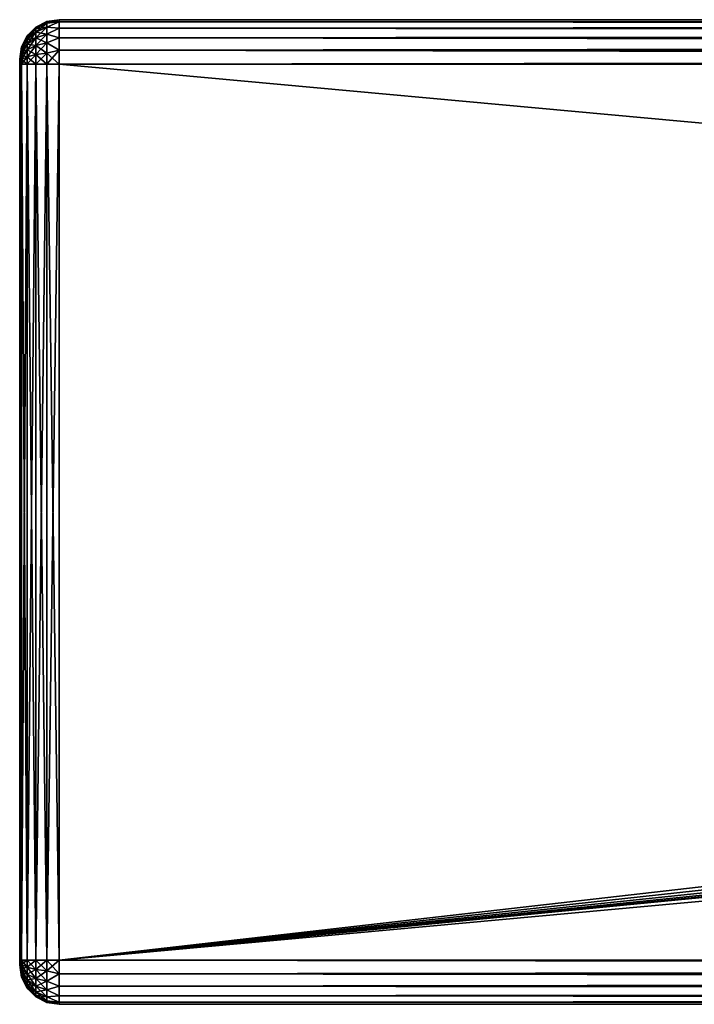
# Model space of a CAD drawing. Extents: x -54 to 446, y -6 to 1844.
# Tile 34 of 196: x -54 to -20, y 239 to 289. Entities that reach past the tile are written whole.
import ezdxf

# ---------------------------------------------------------------- set-up
doc = ezdxf.new("R2010")
doc.units = 0
doc.header["$LTSCALE"] = 52.148148
for name, color, linetype in [('55', 7, 'CONTINUOUS'), ('57', 7, 'CONTINUOUS'), ('58', 7, 'CONTINUOUS'), ('59', 7, 'CONTINUOUS'), ('60', 7, 'CONTINUOUS'), ('61', 7, 'CONTINUOUS'), ('62', 7, 'CONTINUOUS'), ('63', 7, 'CONTINUOUS'), ('64', 7, 'CONTINUOUS'), ('73', 7, 'CONTINUOUS'), ('74', 7, 'CONTINUOUS'), ('75', 7, 'CONTINUOUS'), ('76', 7, 'CONTINUOUS'), ('77', 7, 'CONTINUOUS'), ('78', 7, 'CONTINUOUS'), ('79', 7, 'CONTINUOUS'), ('80', 7, 'CONTINUOUS')]:
    doc.layers.add(name, color=color, linetype=linetype)

msp = doc.modelspace()

# ---------------------------------------------------------------- linework, layer by layer
at = {"layer": '55', "color": 7, "linetype": 'CONTINUOUS'}
for points in [[(-54, 286.991, 26.815), (-54, 287, 26.75), (-54, 286.991, 21.185), (-54, 286.991, 26.815)], [(-54, 287, 26.75), (-54, 287, 21.25), (-54, 286.991, 21.185), (-54, 287, 26.75)], [(-54, 286.967, 26.875), (-54, 286.991, 26.815), (-54, 286.967, 21.125), (-54, 286.967, 26.875)], [(-54, 286.991, 26.815), (-54, 286.991, 21.185), (-54, 286.967, 21.125), (-54, 286.991, 26.815)], [(-54, 286.927, 26.927), (-54, 286.967, 26.875), (-54, 286.927, 21.073), (-54, 286.927, 26.927)], [(-54, 286.967, 26.875), (-54, 286.967, 21.125), (-54, 286.927, 21.073), (-54, 286.967, 26.875)], [(-54, 286.875, 26.967), (-54, 286.927, 26.927), (-54, 286.875, 21.033), (-54, 286.875, 26.967)], [(-54, 286.927, 26.927), (-54, 286.927, 21.073), (-54, 286.875, 21.033), (-54, 286.927, 26.927)], [(-54, 286.815, 26.991), (-54, 286.875, 26.967), (-54, 286.815, 21.009), (-54, 286.815, 26.991)], [(-54, 286.875, 26.967), (-54, 286.875, 21.033), (-54, 286.815, 21.009), (-54, 286.875, 26.967)], [(-54, 286.75, 21), (-54, 286.75, 27), (-54, 286.815, 26.991), (-54, 286.75, 21)], [(-54, 286.75, 21), (-54, 286.815, 26.991), (-54, 286.815, 21.009), (-54, 286.75, 21)], [(-54, 286.75, 21), (-54, 241.25, 21), (-54, 286.75, 27), (-54, 286.75, 21)], [(-54, 241.25, 21), (-54, 241.25, 27), (-54, 286.75, 27), (-54, 241.25, 21)], [(-54, 241.25, 21), (-54, 241.185, 21.009), (-54, 241.25, 27), (-54, 241.25, 21)], [(-54, 241.185, 21.009), (-54, 241.185, 26.991), (-54, 241.25, 27), (-54, 241.185, 21.009)], [(-54, 241.185, 21.009), (-54, 241.125, 21.033), (-54, 241.185, 26.991), (-54, 241.185, 21.009)], [(-54, 241.125, 21.033), (-54, 241.125, 26.967), (-54, 241.185, 26.991), (-54, 241.125, 21.033)], [(-54, 241.125, 21.033), (-54, 241.073, 21.073), (-54, 241.125, 26.967), (-54, 241.125, 21.033)], [(-54, 241.073, 21.073), (-54, 241.073, 26.927), (-54, 241.125, 26.967), (-54, 241.073, 21.073)], [(-54, 241.073, 21.073), (-54, 241.033, 21.125), (-54, 241.073, 26.927), (-54, 241.073, 21.073)], [(-54, 241.033, 21.125), (-54, 241.033, 26.875), (-54, 241.073, 26.927), (-54, 241.033, 21.125)], [(-54, 241.033, 21.125), (-54, 241.009, 21.185), (-54, 241.033, 26.875), (-54, 241.033, 21.125)], [(-54, 241.009, 21.185), (-54, 241.009, 26.815), (-54, 241.033, 26.875), (-54, 241.009, 21.185)], [(-54, 241.009, 21.185), (-54, 241, 21.25), (-54, 241.009, 26.815), (-54, 241.009, 21.185)], [(-54, 241, 21.25), (-54, 241, 26.75), (-54, 241.009, 26.815), (-54, 241, 21.25)]]:
    msp.add_3dface(points, dxfattribs=at)
at = {"layer": '57', "color": 7, "linetype": 'CONTINUOUS'}
for points in [[(444, 286.75, 29), (-52, 286.75, 29), (444, 241.25, 29), (444, 286.75, 29)], [(-52, 286.75, 29), (-52, 241.25, 29), (444, 241.25, 29), (-52, 286.75, 29)]]:
    msp.add_3dface(points, dxfattribs=at)
at = {"layer": '58', "color": 7, "linetype": 'CONTINUOUS'}
for points in [[(444, 239, 26.75), (-52, 239, 26.75), (444, 239, 21.25), (444, 239, 26.75)], [(-52, 239, 26.75), (-52, 239, 21.25), (444, 239, 21.25), (-52, 239, 26.75)]]:
    msp.add_3dface(points, dxfattribs=at)
at = {"layer": '59', "color": 7, "linetype": 'CONTINUOUS'}
for points in [[(444, 241.25, 19), (-52, 241.25, 19), (444, 286.75, 19), (444, 241.25, 19)], [(-52, 241.25, 19), (356, 281, 19), (444, 286.75, 19), (-52, 241.25, 19)], [(347.674, 284.812, 19), (-52, 241.25, 19), (346.334, 286.75, 19), (347.674, 284.812, 19)], [(346.334, 286.75, 19), (-52, 241.25, 19), (-52, 286.75, 19), (346.334, 286.75, 19)], [(349.396, 283.203, 19), (-52, 241.25, 19), (347.674, 284.812, 19), (349.396, 283.203, 19)], [(351.421, 281.998, 19), (-52, 241.25, 19), (349.396, 283.203, 19), (351.421, 281.998, 19)], [(353.657, 281.252, 19), (-52, 241.25, 19), (351.421, 281.998, 19), (353.657, 281.252, 19)], [(356, 281, 19), (-52, 241.25, 19), (353.657, 281.252, 19), (356, 281, 19)]]:
    msp.add_3dface(points, dxfattribs=at)
at = {"layer": '60', "color": 7, "linetype": 'CONTINUOUS'}
for points in [[(-52, 289, 26.75), (444, 289, 26.75), (-52, 289, 21.25), (-52, 289, 26.75)], [(444, 289, 26.75), (444, 289, 21.25), (-52, 289, 21.25), (444, 289, 26.75)]]:
    msp.add_3dface(points, dxfattribs=at)
at = {"layer": '61', "color": 7, "linetype": 'CONTINUOUS'}
for points in [[(-52, 289, 26.75), (-52, 288.89, 27.445), (444, 289, 26.75), (-52, 289, 26.75)], [(444, 289, 26.75), (-52, 288.89, 27.445), (444, 288.89, 27.445), (444, 289, 26.75)], [(-52, 288.89, 27.445), (-52, 288.57, 28.073), (444, 288.89, 27.445), (-52, 288.89, 27.445)], [(444, 288.89, 27.445), (-52, 288.57, 28.073), (444, 288.57, 28.073), (444, 288.89, 27.445)], [(-52, 288.57, 28.073), (-52, 288.073, 28.57), (444, 288.57, 28.073), (-52, 288.57, 28.073)], [(444, 288.57, 28.073), (-52, 288.073, 28.57), (444, 288.073, 28.57), (444, 288.57, 28.073)], [(-52, 288.073, 28.57), (-52, 287.445, 28.89), (444, 288.073, 28.57), (-52, 288.073, 28.57)], [(444, 288.073, 28.57), (-52, 287.445, 28.89), (444, 287.445, 28.89), (444, 288.073, 28.57)], [(-52, 287.445, 28.89), (-52, 286.75, 29), (444, 287.445, 28.89), (-52, 287.445, 28.89)], [(444, 287.445, 28.89), (-52, 286.75, 29), (444, 286.75, 29), (444, 287.445, 28.89)]]:
    msp.add_3dface(points, dxfattribs=at)
at = {"layer": '62', "color": 7, "linetype": 'CONTINUOUS'}
for points in [[(444, 241.25, 29), (-52, 241.25, 29), (-52, 240.555, 28.89), (444, 241.25, 29)], [(444, 241.25, 29), (-52, 240.555, 28.89), (444, 240.555, 28.89), (444, 241.25, 29)], [(-52, 240.555, 28.89), (-52, 239.927, 28.57), (444, 240.555, 28.89), (-52, 240.555, 28.89)], [(444, 240.555, 28.89), (-52, 239.927, 28.57), (444, 239.927, 28.57), (444, 240.555, 28.89)], [(-52, 239.927, 28.57), (-52, 239.43, 28.073), (444, 239.927, 28.57), (-52, 239.927, 28.57)], [(444, 239.927, 28.57), (-52, 239.43, 28.073), (444, 239.43, 28.073), (444, 239.927, 28.57)], [(-52, 239.43, 28.073), (-52, 239.11, 27.445), (444, 239.43, 28.073), (-52, 239.43, 28.073)], [(444, 239.43, 28.073), (-52, 239.11, 27.445), (444, 239.11, 27.445), (444, 239.43, 28.073)], [(-52, 239.11, 27.445), (-52, 239, 26.75), (444, 239.11, 27.445), (-52, 239.11, 27.445)], [(444, 239.11, 27.445), (-52, 239, 26.75), (444, 239, 26.75), (444, 239.11, 27.445)]]:
    msp.add_3dface(points, dxfattribs=at)
at = {"layer": '63', "color": 7, "linetype": 'CONTINUOUS'}
for points in [[(-52, 240.555, 19.11), (-52, 241.25, 19), (444, 240.555, 19.11), (-52, 240.555, 19.11)], [(444, 240.555, 19.11), (-52, 241.25, 19), (444, 241.25, 19), (444, 240.555, 19.11)], [(-52, 239.927, 19.43), (-52, 240.555, 19.11), (444, 239.927, 19.43), (-52, 239.927, 19.43)], [(444, 239.927, 19.43), (-52, 240.555, 19.11), (444, 240.555, 19.11), (444, 239.927, 19.43)], [(-52, 239.43, 19.927), (-52, 239.927, 19.43), (444, 239.43, 19.927), (-52, 239.43, 19.927)], [(444, 239.43, 19.927), (-52, 239.927, 19.43), (444, 239.927, 19.43), (444, 239.43, 19.927)], [(-52, 239.11, 20.555), (-52, 239.43, 19.927), (444, 239.11, 20.555), (-52, 239.11, 20.555)], [(444, 239.11, 20.555), (-52, 239.43, 19.927), (444, 239.43, 19.927), (444, 239.11, 20.555)], [(444, 239, 21.25), (-52, 239, 21.25), (-52, 239.11, 20.555), (444, 239, 21.25)], [(444, 239, 21.25), (-52, 239.11, 20.555), (444, 239.11, 20.555), (444, 239, 21.25)]]:
    msp.add_3dface(points, dxfattribs=at)
at = {"layer": '64', "color": 7, "linetype": 'CONTINUOUS'}
for points in [[(444, 289, 21.25), (444, 288.89, 20.555), (-52, 289, 21.25), (444, 289, 21.25)], [(-52, 289, 21.25), (444, 288.89, 20.555), (-52, 288.89, 20.555), (-52, 289, 21.25)], [(444, 288.89, 20.555), (444, 288.57, 19.927), (-52, 288.89, 20.555), (444, 288.89, 20.555)], [(-52, 288.89, 20.555), (444, 288.57, 19.927), (-52, 288.57, 19.927), (-52, 288.89, 20.555)], [(444, 288.57, 19.927), (444, 288.073, 19.43), (-52, 288.57, 19.927), (444, 288.57, 19.927)], [(-52, 288.57, 19.927), (444, 288.073, 19.43), (-52, 288.073, 19.43), (-52, 288.57, 19.927)], [(444, 288.073, 19.43), (444, 287.445, 19.11), (-52, 288.073, 19.43), (444, 288.073, 19.43)], [(-52, 288.073, 19.43), (444, 287.445, 19.11), (-52, 287.445, 19.11), (-52, 288.073, 19.43)], [(346.334, 286.75, 19), (-52, 286.75, 19), (-52, 287.445, 19.11), (346.334, 286.75, 19)], [(365.666, 286.75, 19), (346.334, 286.75, 19), (-52, 287.445, 19.11), (365.666, 286.75, 19)], [(444, 286.75, 19), (365.666, 286.75, 19), (-52, 287.445, 19.11), (444, 286.75, 19)], [(444, 287.445, 19.11), (444, 286.75, 19), (-52, 287.445, 19.11), (444, 287.445, 19.11)]]:
    msp.add_3dface(points, dxfattribs=at)
at = {"layer": '73', "color": 7, "linetype": 'CONTINUOUS'}
for points in [[(-52, 289, 21.25), (-52, 288.89, 20.555), (-52.616, 288.903, 21.25), (-52, 289, 21.25)], [(-53.618, 288.176, 21.25), (-53.175, 288.619, 21.25), (-53.175, 288.555, 20.766), (-53.618, 288.176, 21.25)], [(-53.618, 288.127, 20.881), (-53.618, 288.176, 21.25), (-53.175, 288.555, 20.766), (-53.618, 288.127, 20.881)], [(-53.175, 288.368, 20.316), (-53.618, 288.127, 20.881), (-53.175, 288.555, 20.766), (-53.175, 288.368, 20.316)], [(-53.175, 288.619, 21.25), (-52.616, 288.903, 21.25), (-52.616, 288.829, 20.693), (-53.175, 288.619, 21.25)], [(-53.175, 288.555, 20.766), (-53.175, 288.619, 21.25), (-52.616, 288.829, 20.693), (-53.175, 288.555, 20.766)], [(-52.616, 288.614, 20.174), (-53.175, 288.555, 20.766), (-52.616, 288.829, 20.693), (-52.616, 288.614, 20.174)], [(-53.175, 288.368, 20.316), (-53.175, 288.555, 20.766), (-52.616, 288.614, 20.174), (-53.175, 288.368, 20.316)], [(-52.616, 288.272, 19.728), (-53.175, 288.368, 20.316), (-52.616, 288.614, 20.174), (-52.616, 288.272, 19.728)], [(-52.616, 288.903, 21.25), (-52, 288.89, 20.555), (-52.616, 288.829, 20.693), (-52.616, 288.903, 21.25)], [(-52, 288.89, 20.555), (-52, 288.57, 19.927), (-52.616, 288.614, 20.174), (-52, 288.89, 20.555)], [(-52, 288.89, 20.555), (-52.616, 288.614, 20.174), (-52.616, 288.829, 20.693), (-52, 288.89, 20.555)], [(-52, 288.57, 19.927), (-52.616, 288.272, 19.728), (-52.616, 288.614, 20.174), (-52, 288.57, 19.927)], [(-52, 288.57, 19.927), (-52, 288.073, 19.43), (-52.616, 288.272, 19.728), (-52, 288.57, 19.927)], [(-53.902, 287.618, 21.25), (-53.618, 288.176, 21.25), (-53.618, 288.127, 20.881), (-53.902, 287.618, 21.25)], [(-53.902, 287.588, 21.025), (-53.902, 287.618, 21.25), (-53.618, 288.127, 20.881), (-53.902, 287.588, 21.025)], [(-53.618, 287.985, 20.537), (-53.902, 287.588, 21.025), (-53.618, 288.127, 20.881), (-53.618, 287.985, 20.537)], [(-53.618, 287.985, 20.537), (-53.618, 288.127, 20.881), (-53.175, 288.368, 20.316), (-53.618, 287.985, 20.537)], [(-53.175, 288.071, 19.929), (-53.618, 287.985, 20.537), (-53.175, 288.368, 20.316), (-53.175, 288.071, 19.929)], [(-53.618, 287.758, 20.242), (-53.618, 287.985, 20.537), (-53.175, 288.071, 19.929), (-53.618, 287.758, 20.242)], [(-53.175, 287.684, 19.632), (-53.618, 287.758, 20.242), (-53.175, 288.071, 19.929), (-53.175, 287.684, 19.632)], [(-53.175, 288.071, 19.929), (-53.175, 288.368, 20.316), (-52.616, 288.272, 19.728), (-53.175, 288.071, 19.929)], [(-52.616, 287.826, 19.386), (-53.175, 288.071, 19.929), (-52.616, 288.272, 19.728), (-52.616, 287.826, 19.386)], [(-53.175, 287.684, 19.632), (-53.175, 288.071, 19.929), (-52.616, 287.826, 19.386), (-53.175, 287.684, 19.632)], [(-52, 288.073, 19.43), (-52.616, 287.826, 19.386), (-52.616, 288.272, 19.728), (-52, 288.073, 19.43)], [(-52, 288.073, 19.43), (-52, 287.445, 19.11), (-52.616, 287.826, 19.386), (-52, 288.073, 19.43)], [(-54, 287, 21.25), (-53.902, 287.618, 21.25), (-53.902, 287.588, 21.025), (-54, 287, 21.25)], [(-54, 286.991, 21.185), (-54, 287, 21.25), (-53.902, 287.588, 21.025), (-54, 286.991, 21.185)], [(-54, 286.967, 21.125), (-54, 286.991, 21.185), (-53.902, 287.588, 21.025), (-54, 286.967, 21.125)], [(-53.902, 287.502, 20.816), (-54, 286.967, 21.125), (-53.902, 287.588, 21.025), (-53.902, 287.502, 20.816)], [(-53.902, 287.364, 20.636), (-54, 286.967, 21.125), (-53.902, 287.502, 20.816), (-53.902, 287.364, 20.636)], [(-53.902, 287.502, 20.816), (-53.902, 287.588, 21.025), (-53.618, 287.985, 20.537), (-53.902, 287.502, 20.816)], [(-53.618, 287.758, 20.242), (-53.902, 287.502, 20.816), (-53.618, 287.985, 20.537), (-53.618, 287.758, 20.242)], [(-53.902, 287.364, 20.636), (-53.902, 287.502, 20.816), (-53.618, 287.758, 20.242), (-53.902, 287.364, 20.636)], [(-53.618, 287.463, 20.015), (-53.902, 287.364, 20.636), (-53.618, 287.758, 20.242), (-53.618, 287.463, 20.015)], [(-53.618, 287.463, 20.015), (-53.618, 287.758, 20.242), (-53.175, 287.684, 19.632), (-53.618, 287.463, 20.015)], [(-53.175, 287.234, 19.445), (-53.618, 287.463, 20.015), (-53.175, 287.684, 19.632), (-53.175, 287.234, 19.445)], [(-52.616, 287.307, 19.171), (-53.175, 287.684, 19.632), (-52.616, 287.826, 19.386), (-52.616, 287.307, 19.171)], [(-53.175, 287.234, 19.445), (-53.175, 287.684, 19.632), (-52.616, 287.307, 19.171), (-53.175, 287.234, 19.445)], [(-52, 287.445, 19.11), (-52.616, 287.307, 19.171), (-52.616, 287.826, 19.386), (-52, 287.445, 19.11)], [(-54, 286.927, 21.073), (-54, 286.967, 21.125), (-53.902, 287.364, 20.636), (-54, 286.927, 21.073)], [(-53.902, 287.184, 20.498), (-54, 286.927, 21.073), (-53.902, 287.364, 20.636), (-53.902, 287.184, 20.498)], [(-54, 286.875, 21.033), (-54, 286.927, 21.073), (-53.902, 287.184, 20.498), (-54, 286.875, 21.033)], [(-53.902, 286.975, 20.412), (-54, 286.875, 21.033), (-53.902, 287.184, 20.498), (-53.902, 286.975, 20.412)], [(-53.902, 287.184, 20.498), (-53.902, 287.364, 20.636), (-53.618, 287.463, 20.015), (-53.902, 287.184, 20.498)], [(-53.618, 287.119, 19.873), (-53.902, 287.184, 20.498), (-53.618, 287.463, 20.015), (-53.618, 287.119, 19.873)], [(-53.902, 286.975, 20.412), (-53.902, 287.184, 20.498), (-53.618, 287.119, 19.873), (-53.902, 286.975, 20.412)], [(-53.618, 286.75, 19.824), (-53.902, 286.975, 20.412), (-53.618, 287.119, 19.873), (-53.618, 286.75, 19.824)], [(-53.618, 287.119, 19.873), (-53.618, 287.463, 20.015), (-53.175, 287.234, 19.445), (-53.618, 287.119, 19.873)], [(-53.175, 286.75, 19.381), (-53.618, 287.119, 19.873), (-53.175, 287.234, 19.445), (-53.175, 286.75, 19.381)], [(-53.175, 286.75, 19.381), (-53.618, 286.75, 19.824), (-53.618, 287.119, 19.873), (-53.175, 286.75, 19.381)], [(-52.616, 286.75, 19.097), (-53.175, 287.234, 19.445), (-52.616, 287.307, 19.171), (-52.616, 286.75, 19.097)], [(-52.616, 286.75, 19.097), (-53.175, 286.75, 19.381), (-53.175, 287.234, 19.445), (-52.616, 286.75, 19.097)], [(-52, 287.445, 19.11), (-52, 286.75, 19), (-52.616, 287.307, 19.171), (-52, 287.445, 19.11)], [(-52, 286.75, 19), (-52.616, 286.75, 19.097), (-52.616, 287.307, 19.171), (-52, 286.75, 19)], [(-53.902, 286.75, 20.382), (-54, 286.815, 21.009), (-53.902, 286.975, 20.412), (-53.902, 286.75, 20.382)], [(-54, 286.815, 21.009), (-54, 286.875, 21.033), (-53.902, 286.975, 20.412), (-54, 286.815, 21.009)], [(-53.902, 286.75, 20.382), (-54, 286.75, 21), (-54, 286.815, 21.009), (-53.902, 286.75, 20.382)], [(-53.618, 286.75, 19.824), (-53.902, 286.75, 20.382), (-53.902, 286.975, 20.412), (-53.618, 286.75, 19.824)]]:
    msp.add_3dface(points, dxfattribs=at)
at = {"layer": '74', "color": 7, "linetype": 'CONTINUOUS'}
for points in [[(-52, 289, 26.75), (-52, 289, 21.25), (-52.616, 288.903, 21.25), (-52, 289, 26.75)], [(-52.616, 288.903, 26.75), (-52, 289, 26.75), (-52.616, 288.903, 21.25), (-52.616, 288.903, 26.75)], [(-53.618, 288.176, 26.75), (-53.175, 288.619, 26.75), (-53.618, 288.176, 21.25), (-53.618, 288.176, 26.75)], [(-53.618, 288.176, 21.25), (-53.175, 288.619, 26.75), (-53.175, 288.619, 21.25), (-53.618, 288.176, 21.25)], [(-53.175, 288.619, 26.75), (-52.616, 288.903, 26.75), (-53.175, 288.619, 21.25), (-53.175, 288.619, 26.75)], [(-53.175, 288.619, 21.25), (-52.616, 288.903, 26.75), (-52.616, 288.903, 21.25), (-53.175, 288.619, 21.25)], [(-53.902, 287.618, 26.75), (-53.618, 288.176, 26.75), (-53.902, 287.618, 21.25), (-53.902, 287.618, 26.75)], [(-53.902, 287.618, 21.25), (-53.618, 288.176, 26.75), (-53.618, 288.176, 21.25), (-53.902, 287.618, 21.25)], [(-54, 287, 26.75), (-53.902, 287.618, 26.75), (-54, 287, 21.25), (-54, 287, 26.75)], [(-54, 287, 21.25), (-53.902, 287.618, 26.75), (-53.902, 287.618, 21.25), (-54, 287, 21.25)]]:
    msp.add_3dface(points, dxfattribs=at)
at = {"layer": '75', "color": 7, "linetype": 'CONTINUOUS'}
for points in [[(-52, 288.89, 27.445), (-52, 289, 26.75), (-52.616, 288.829, 27.307), (-52, 288.89, 27.445)], [(-52, 289, 26.75), (-52.616, 288.903, 26.75), (-52.616, 288.829, 27.307), (-52, 289, 26.75)], [(-53.618, 288.176, 26.75), (-53.618, 288.127, 27.119), (-53.175, 288.619, 26.75), (-53.618, 288.176, 26.75)], [(-53.175, 288.619, 26.75), (-53.618, 288.127, 27.119), (-53.175, 288.555, 27.234), (-53.175, 288.619, 26.75)], [(-53.618, 288.127, 27.119), (-53.618, 287.985, 27.463), (-53.175, 288.555, 27.234), (-53.618, 288.127, 27.119)], [(-53.175, 288.555, 27.234), (-53.618, 287.985, 27.463), (-53.175, 288.368, 27.684), (-53.175, 288.555, 27.234)], [(-53.175, 288.619, 26.75), (-53.175, 288.555, 27.234), (-52.616, 288.903, 26.75), (-53.175, 288.619, 26.75)], [(-52.616, 288.903, 26.75), (-53.175, 288.555, 27.234), (-52.616, 288.829, 27.307), (-52.616, 288.903, 26.75)], [(-53.175, 288.555, 27.234), (-53.175, 288.368, 27.684), (-52.616, 288.829, 27.307), (-53.175, 288.555, 27.234)], [(-52.616, 288.829, 27.307), (-53.175, 288.368, 27.684), (-52.616, 288.614, 27.826), (-52.616, 288.829, 27.307)], [(-53.175, 288.368, 27.684), (-53.175, 288.071, 28.071), (-52.616, 288.614, 27.826), (-53.175, 288.368, 27.684)], [(-52.616, 288.614, 27.826), (-53.175, 288.071, 28.071), (-52.616, 288.272, 28.272), (-52.616, 288.614, 27.826)], [(-52, 288.57, 28.073), (-52, 288.89, 27.445), (-52.616, 288.614, 27.826), (-52, 288.57, 28.073)], [(-52, 288.89, 27.445), (-52.616, 288.829, 27.307), (-52.616, 288.614, 27.826), (-52, 288.89, 27.445)], [(-52, 288.57, 28.073), (-52.616, 288.614, 27.826), (-52.616, 288.272, 28.272), (-52, 288.57, 28.073)], [(-52, 288.073, 28.57), (-52, 288.57, 28.073), (-52.616, 288.272, 28.272), (-52, 288.073, 28.57)], [(-53.902, 287.618, 26.75), (-53.902, 287.588, 26.975), (-53.618, 288.176, 26.75), (-53.902, 287.618, 26.75)], [(-53.618, 288.176, 26.75), (-53.902, 287.588, 26.975), (-53.618, 288.127, 27.119), (-53.618, 288.176, 26.75)], [(-53.902, 287.588, 26.975), (-53.902, 287.502, 27.184), (-53.618, 288.127, 27.119), (-53.902, 287.588, 26.975)], [(-53.618, 288.127, 27.119), (-53.902, 287.502, 27.184), (-53.618, 287.985, 27.463), (-53.618, 288.127, 27.119)], [(-53.618, 287.985, 27.463), (-53.618, 287.758, 27.758), (-53.175, 288.368, 27.684), (-53.618, 287.985, 27.463)], [(-53.175, 288.368, 27.684), (-53.618, 287.758, 27.758), (-53.175, 288.071, 28.071), (-53.175, 288.368, 27.684)], [(-53.618, 287.758, 27.758), (-53.618, 287.463, 27.985), (-53.175, 288.071, 28.071), (-53.618, 287.758, 27.758)], [(-53.175, 288.071, 28.071), (-53.618, 287.463, 27.985), (-53.175, 287.684, 28.368), (-53.175, 288.071, 28.071)], [(-53.175, 288.071, 28.071), (-53.175, 287.684, 28.368), (-52.616, 288.272, 28.272), (-53.175, 288.071, 28.071)], [(-52.616, 288.272, 28.272), (-53.175, 287.684, 28.368), (-52.616, 287.826, 28.614), (-52.616, 288.272, 28.272)], [(-52, 288.073, 28.57), (-52.616, 288.272, 28.272), (-52.616, 287.826, 28.614), (-52, 288.073, 28.57)], [(-52, 287.445, 28.89), (-52, 288.073, 28.57), (-52.616, 287.826, 28.614), (-52, 287.445, 28.89)], [(-54, 287, 26.75), (-54, 286.991, 26.815), (-53.902, 287.618, 26.75), (-54, 287, 26.75)], [(-53.902, 287.618, 26.75), (-54, 286.991, 26.815), (-53.902, 287.588, 26.975), (-53.902, 287.618, 26.75)], [(-54, 286.991, 26.815), (-54, 286.967, 26.875), (-53.902, 287.588, 26.975), (-54, 286.991, 26.815)], [(-53.902, 287.588, 26.975), (-54, 286.967, 26.875), (-53.902, 287.502, 27.184), (-53.902, 287.588, 26.975)], [(-54, 286.967, 26.875), (-54, 286.927, 26.927), (-53.902, 287.502, 27.184), (-54, 286.967, 26.875)], [(-53.902, 287.502, 27.184), (-54, 286.927, 26.927), (-53.902, 287.364, 27.364), (-53.902, 287.502, 27.184)], [(-53.902, 287.502, 27.184), (-53.902, 287.364, 27.364), (-53.618, 287.985, 27.463), (-53.902, 287.502, 27.184)], [(-53.618, 287.985, 27.463), (-53.902, 287.364, 27.364), (-53.618, 287.758, 27.758), (-53.618, 287.985, 27.463)], [(-53.902, 287.364, 27.364), (-53.902, 287.184, 27.502), (-53.618, 287.758, 27.758), (-53.902, 287.364, 27.364)], [(-53.618, 287.758, 27.758), (-53.902, 287.184, 27.502), (-53.618, 287.463, 27.985), (-53.618, 287.758, 27.758)], [(-53.618, 287.463, 27.985), (-53.618, 287.119, 28.127), (-53.175, 287.684, 28.368), (-53.618, 287.463, 27.985)], [(-53.175, 287.684, 28.368), (-53.618, 287.119, 28.127), (-53.175, 287.234, 28.555), (-53.175, 287.684, 28.368)], [(-53.175, 287.684, 28.368), (-53.175, 287.234, 28.555), (-52.616, 287.826, 28.614), (-53.175, 287.684, 28.368)], [(-52.616, 287.826, 28.614), (-53.175, 287.234, 28.555), (-52.616, 287.307, 28.829), (-52.616, 287.826, 28.614)], [(-52, 287.445, 28.89), (-52.616, 287.826, 28.614), (-52.616, 287.307, 28.829), (-52, 287.445, 28.89)], [(-54, 286.927, 26.927), (-54, 286.875, 26.967), (-53.902, 287.364, 27.364), (-54, 286.927, 26.927)], [(-53.902, 287.364, 27.364), (-54, 286.875, 26.967), (-53.902, 287.184, 27.502), (-53.902, 287.364, 27.364)], [(-53.902, 287.184, 27.502), (-54, 286.875, 26.967), (-53.902, 286.975, 27.588), (-53.902, 287.184, 27.502)], [(-53.902, 287.184, 27.502), (-53.902, 286.975, 27.588), (-53.618, 287.463, 27.985), (-53.902, 287.184, 27.502)], [(-53.618, 287.463, 27.985), (-53.902, 286.975, 27.588), (-53.618, 287.119, 28.127), (-53.618, 287.463, 27.985)], [(-53.902, 286.75, 27.618), (-53.618, 286.75, 28.176), (-53.618, 287.119, 28.127), (-53.902, 286.75, 27.618)], [(-53.902, 286.975, 27.588), (-53.902, 286.75, 27.618), (-53.618, 287.119, 28.127), (-53.902, 286.975, 27.588)], [(-53.618, 286.75, 28.176), (-53.175, 286.75, 28.619), (-53.175, 287.234, 28.555), (-53.618, 286.75, 28.176)], [(-53.618, 287.119, 28.127), (-53.618, 286.75, 28.176), (-53.175, 287.234, 28.555), (-53.618, 287.119, 28.127)], [(-53.175, 286.75, 28.619), (-52.616, 286.75, 28.903), (-52.616, 287.307, 28.829), (-53.175, 286.75, 28.619)], [(-53.175, 287.234, 28.555), (-53.175, 286.75, 28.619), (-52.616, 287.307, 28.829), (-53.175, 287.234, 28.555)], [(-52, 286.75, 29), (-52, 287.445, 28.89), (-52.616, 286.75, 28.903), (-52, 286.75, 29)], [(-52.616, 286.75, 28.903), (-52, 287.445, 28.89), (-52.616, 287.307, 28.829), (-52.616, 286.75, 28.903)], [(-54, 286.75, 27), (-53.902, 286.75, 27.618), (-53.902, 286.975, 27.588), (-54, 286.75, 27)], [(-54, 286.815, 26.991), (-54, 286.75, 27), (-53.902, 286.975, 27.588), (-54, 286.815, 26.991)], [(-54, 286.875, 26.967), (-54, 286.815, 26.991), (-53.902, 286.975, 27.588), (-54, 286.875, 26.967)]]:
    msp.add_3dface(points, dxfattribs=at)
at = {"layer": '76', "color": 7, "linetype": 'CONTINUOUS'}
for points in [[(-54, 241.25, 27), (-53.902, 241.25, 27.618), (-54, 286.75, 27), (-54, 241.25, 27)], [(-54, 286.75, 27), (-53.902, 241.25, 27.618), (-53.902, 286.75, 27.618), (-54, 286.75, 27)], [(-53.902, 241.25, 27.618), (-53.618, 241.25, 28.176), (-53.902, 286.75, 27.618), (-53.902, 241.25, 27.618)], [(-53.902, 286.75, 27.618), (-53.618, 241.25, 28.176), (-53.618, 286.75, 28.176), (-53.902, 286.75, 27.618)], [(-53.618, 241.25, 28.176), (-53.175, 241.25, 28.619), (-53.618, 286.75, 28.176), (-53.618, 241.25, 28.176)], [(-53.618, 286.75, 28.176), (-53.175, 241.25, 28.619), (-53.175, 286.75, 28.619), (-53.618, 286.75, 28.176)], [(-53.175, 241.25, 28.619), (-52.616, 241.25, 28.903), (-53.175, 286.75, 28.619), (-53.175, 241.25, 28.619)], [(-53.175, 286.75, 28.619), (-52.616, 241.25, 28.903), (-52.616, 286.75, 28.903), (-53.175, 286.75, 28.619)], [(-52, 241.25, 29), (-52, 286.75, 29), (-52.616, 286.75, 28.903), (-52, 241.25, 29)], [(-52.616, 241.25, 28.903), (-52, 241.25, 29), (-52.616, 286.75, 28.903), (-52.616, 241.25, 28.903)]]:
    msp.add_3dface(points, dxfattribs=at)
at = {"layer": '77', "color": 7, "linetype": 'CONTINUOUS'}
for points in [[(-54, 241.25, 27), (-54, 241.185, 26.991), (-53.902, 241.25, 27.618), (-54, 241.25, 27)], [(-53.902, 241.25, 27.618), (-54, 241.185, 26.991), (-53.902, 241.025, 27.588), (-53.902, 241.25, 27.618)], [(-54, 241.185, 26.991), (-54, 241.125, 26.967), (-53.902, 241.025, 27.588), (-54, 241.185, 26.991)], [(-54, 241.125, 26.967), (-54, 241.073, 26.927), (-53.902, 240.816, 27.502), (-54, 241.125, 26.967)], [(-53.902, 241.025, 27.588), (-54, 241.125, 26.967), (-53.902, 240.816, 27.502), (-53.902, 241.025, 27.588)], [(-54, 241.073, 26.927), (-54, 241.033, 26.875), (-53.902, 240.636, 27.364), (-54, 241.073, 26.927)], [(-53.902, 240.816, 27.502), (-54, 241.073, 26.927), (-53.902, 240.636, 27.364), (-53.902, 240.816, 27.502)], [(-54, 241.033, 26.875), (-54, 241.009, 26.815), (-53.902, 240.412, 26.975), (-54, 241.033, 26.875)], [(-53.902, 240.636, 27.364), (-54, 241.033, 26.875), (-53.902, 240.498, 27.184), (-53.902, 240.636, 27.364)], [(-53.902, 240.498, 27.184), (-54, 241.033, 26.875), (-53.902, 240.412, 26.975), (-53.902, 240.498, 27.184)], [(-54, 241.009, 26.815), (-54, 241, 26.75), (-53.902, 240.412, 26.975), (-54, 241.009, 26.815)], [(-54, 241, 26.75), (-53.902, 240.382, 26.75), (-53.902, 240.412, 26.975), (-54, 241, 26.75)], [(-53.902, 241.25, 27.618), (-53.902, 241.025, 27.588), (-53.618, 241.25, 28.176), (-53.902, 241.25, 27.618)], [(-53.618, 241.25, 28.176), (-53.902, 241.025, 27.588), (-53.618, 240.881, 28.127), (-53.618, 241.25, 28.176)], [(-53.902, 241.025, 27.588), (-53.902, 240.816, 27.502), (-53.618, 240.881, 28.127), (-53.902, 241.025, 27.588)], [(-53.618, 241.25, 28.176), (-53.618, 240.881, 28.127), (-53.175, 241.25, 28.619), (-53.618, 241.25, 28.176)], [(-53.175, 241.25, 28.619), (-53.618, 240.881, 28.127), (-53.175, 240.766, 28.555), (-53.175, 241.25, 28.619)], [(-53.175, 241.25, 28.619), (-53.175, 240.766, 28.555), (-52.616, 241.25, 28.903), (-53.175, 241.25, 28.619)], [(-52.616, 241.25, 28.903), (-53.175, 240.766, 28.555), (-52.616, 240.693, 28.829), (-52.616, 241.25, 28.903)], [(-52, 240.555, 28.89), (-52, 241.25, 29), (-52.616, 240.693, 28.829), (-52, 240.555, 28.89)], [(-52, 241.25, 29), (-52.616, 241.25, 28.903), (-52.616, 240.693, 28.829), (-52, 241.25, 29)], [(-53.618, 240.881, 28.127), (-53.902, 240.816, 27.502), (-53.618, 240.537, 27.985), (-53.618, 240.881, 28.127)], [(-53.902, 240.816, 27.502), (-53.902, 240.636, 27.364), (-53.618, 240.537, 27.985), (-53.902, 240.816, 27.502)], [(-53.902, 240.636, 27.364), (-53.902, 240.498, 27.184), (-53.618, 240.242, 27.758), (-53.902, 240.636, 27.364)], [(-53.618, 240.537, 27.985), (-53.902, 240.636, 27.364), (-53.618, 240.242, 27.758), (-53.618, 240.537, 27.985)], [(-53.618, 240.881, 28.127), (-53.618, 240.537, 27.985), (-53.175, 240.766, 28.555), (-53.618, 240.881, 28.127)], [(-53.175, 240.766, 28.555), (-53.618, 240.537, 27.985), (-53.175, 240.316, 28.368), (-53.175, 240.766, 28.555)], [(-53.618, 240.537, 27.985), (-53.618, 240.242, 27.758), (-53.175, 240.316, 28.368), (-53.618, 240.537, 27.985)], [(-53.175, 240.766, 28.555), (-53.175, 240.316, 28.368), (-52.616, 240.693, 28.829), (-53.175, 240.766, 28.555)], [(-52.616, 240.693, 28.829), (-53.175, 240.316, 28.368), (-52.616, 240.174, 28.614), (-52.616, 240.693, 28.829)], [(-52, 240.555, 28.89), (-52.616, 240.693, 28.829), (-52.616, 240.174, 28.614), (-52, 240.555, 28.89)], [(-52, 239.927, 28.57), (-52, 240.555, 28.89), (-52.616, 240.174, 28.614), (-52, 239.927, 28.57)], [(-53.902, 240.498, 27.184), (-53.902, 240.412, 26.975), (-53.618, 240.015, 27.463), (-53.902, 240.498, 27.184)], [(-53.618, 240.242, 27.758), (-53.902, 240.498, 27.184), (-53.618, 240.015, 27.463), (-53.618, 240.242, 27.758)], [(-53.902, 240.412, 26.975), (-53.902, 240.382, 26.75), (-53.618, 239.873, 27.119), (-53.902, 240.412, 26.975)], [(-53.618, 240.015, 27.463), (-53.902, 240.412, 26.975), (-53.618, 239.873, 27.119), (-53.618, 240.015, 27.463)], [(-53.902, 240.382, 26.75), (-53.618, 239.824, 26.75), (-53.618, 239.873, 27.119), (-53.902, 240.382, 26.75)], [(-53.175, 240.316, 28.368), (-53.618, 240.242, 27.758), (-53.175, 239.929, 28.071), (-53.175, 240.316, 28.368)], [(-53.618, 240.242, 27.758), (-53.618, 240.015, 27.463), (-53.175, 239.929, 28.071), (-53.618, 240.242, 27.758)], [(-53.618, 240.015, 27.463), (-53.618, 239.873, 27.119), (-53.175, 239.632, 27.684), (-53.618, 240.015, 27.463)], [(-53.175, 239.929, 28.071), (-53.618, 240.015, 27.463), (-53.175, 239.632, 27.684), (-53.175, 239.929, 28.071)], [(-53.175, 240.316, 28.368), (-53.175, 239.929, 28.071), (-52.616, 240.174, 28.614), (-53.175, 240.316, 28.368)], [(-52.616, 240.174, 28.614), (-53.175, 239.929, 28.071), (-52.616, 239.728, 28.272), (-52.616, 240.174, 28.614)], [(-52, 239.927, 28.57), (-52.616, 240.174, 28.614), (-52.616, 239.728, 28.272), (-52, 239.927, 28.57)], [(-53.618, 239.873, 27.119), (-53.618, 239.824, 26.75), (-53.175, 239.445, 27.234), (-53.618, 239.873, 27.119)], [(-53.175, 239.632, 27.684), (-53.618, 239.873, 27.119), (-53.175, 239.445, 27.234), (-53.175, 239.632, 27.684)], [(-53.618, 239.824, 26.75), (-53.175, 239.381, 26.75), (-53.175, 239.445, 27.234), (-53.618, 239.824, 26.75)], [(-53.175, 239.929, 28.071), (-53.175, 239.632, 27.684), (-52.616, 239.728, 28.272), (-53.175, 239.929, 28.071)], [(-52.616, 239.728, 28.272), (-53.175, 239.632, 27.684), (-52.616, 239.386, 27.826), (-52.616, 239.728, 28.272)], [(-53.175, 239.632, 27.684), (-53.175, 239.445, 27.234), (-52.616, 239.386, 27.826), (-53.175, 239.632, 27.684)], [(-52, 239.43, 28.073), (-52, 239.927, 28.57), (-52.616, 239.728, 28.272), (-52, 239.43, 28.073)], [(-52, 239.43, 28.073), (-52.616, 239.728, 28.272), (-52.616, 239.386, 27.826), (-52, 239.43, 28.073)], [(-53.175, 239.445, 27.234), (-53.175, 239.381, 26.75), (-52.616, 239.171, 27.307), (-53.175, 239.445, 27.234)], [(-52.616, 239.386, 27.826), (-53.175, 239.445, 27.234), (-52.616, 239.171, 27.307), (-52.616, 239.386, 27.826)], [(-53.175, 239.381, 26.75), (-52.616, 239.097, 26.75), (-52.616, 239.171, 27.307), (-53.175, 239.381, 26.75)], [(-52, 239.11, 27.445), (-52, 239.43, 28.073), (-52.616, 239.386, 27.826), (-52, 239.11, 27.445)], [(-52, 239.11, 27.445), (-52.616, 239.386, 27.826), (-52.616, 239.171, 27.307), (-52, 239.11, 27.445)], [(-52.616, 239.097, 26.75), (-52, 239.11, 27.445), (-52.616, 239.171, 27.307), (-52.616, 239.097, 26.75)], [(-52, 239, 26.75), (-52, 239.11, 27.445), (-52.616, 239.097, 26.75), (-52, 239, 26.75)]]:
    msp.add_3dface(points, dxfattribs=at)
at = {"layer": '78', "color": 7, "linetype": 'CONTINUOUS'}
for points in [[(-54, 241, 21.25), (-53.902, 240.382, 21.25), (-54, 241, 26.75), (-54, 241, 21.25)], [(-54, 241, 26.75), (-53.902, 240.382, 21.25), (-53.902, 240.382, 26.75), (-54, 241, 26.75)], [(-53.902, 240.382, 21.25), (-53.618, 239.824, 21.25), (-53.902, 240.382, 26.75), (-53.902, 240.382, 21.25)], [(-53.902, 240.382, 26.75), (-53.618, 239.824, 21.25), (-53.618, 239.824, 26.75), (-53.902, 240.382, 26.75)], [(-53.618, 239.824, 21.25), (-53.175, 239.381, 21.25), (-53.618, 239.824, 26.75), (-53.618, 239.824, 21.25)], [(-53.618, 239.824, 26.75), (-53.175, 239.381, 21.25), (-53.175, 239.381, 26.75), (-53.618, 239.824, 26.75)], [(-53.175, 239.381, 21.25), (-52.616, 239.097, 21.25), (-53.175, 239.381, 26.75), (-53.175, 239.381, 21.25)], [(-53.175, 239.381, 26.75), (-52.616, 239.097, 21.25), (-52.616, 239.097, 26.75), (-53.175, 239.381, 26.75)], [(-52, 239, 21.25), (-52, 239, 26.75), (-52.616, 239.097, 26.75), (-52, 239, 21.25)], [(-52.616, 239.097, 21.25), (-52, 239, 21.25), (-52.616, 239.097, 26.75), (-52.616, 239.097, 21.25)]]:
    msp.add_3dface(points, dxfattribs=at)
at = {"layer": '79', "color": 7, "linetype": 'CONTINUOUS'}
for points in [[(-54, 241.25, 21), (-53.902, 241.25, 20.382), (-53.902, 241.025, 20.412), (-54, 241.25, 21)], [(-54, 241.185, 21.009), (-54, 241.25, 21), (-53.902, 241.025, 20.412), (-54, 241.185, 21.009)], [(-54, 241.125, 21.033), (-54, 241.185, 21.009), (-53.902, 241.025, 20.412), (-54, 241.125, 21.033)], [(-54, 241.073, 21.073), (-54, 241.125, 21.033), (-53.902, 240.636, 20.636), (-54, 241.073, 21.073)], [(-53.902, 240.636, 20.636), (-54, 241.125, 21.033), (-53.902, 240.816, 20.498), (-53.902, 240.636, 20.636)], [(-53.902, 240.816, 20.498), (-54, 241.125, 21.033), (-53.902, 241.025, 20.412), (-53.902, 240.816, 20.498)], [(-54, 241.033, 21.125), (-54, 241.073, 21.073), (-53.902, 240.498, 20.816), (-54, 241.033, 21.125)], [(-53.902, 240.498, 20.816), (-54, 241.073, 21.073), (-53.902, 240.636, 20.636), (-53.902, 240.498, 20.816)], [(-54, 241.009, 21.185), (-54, 241.033, 21.125), (-53.902, 240.412, 21.025), (-54, 241.009, 21.185)], [(-53.902, 240.412, 21.025), (-54, 241.033, 21.125), (-53.902, 240.498, 20.816), (-53.902, 240.412, 21.025)], [(-54, 241, 21.25), (-54, 241.009, 21.185), (-53.902, 240.382, 21.25), (-54, 241, 21.25)], [(-53.902, 240.382, 21.25), (-54, 241.009, 21.185), (-53.902, 240.412, 21.025), (-53.902, 240.382, 21.25)], [(-53.902, 241.25, 20.382), (-53.618, 241.25, 19.824), (-53.618, 240.881, 19.873), (-53.902, 241.25, 20.382)], [(-53.902, 241.025, 20.412), (-53.902, 241.25, 20.382), (-53.618, 240.881, 19.873), (-53.902, 241.025, 20.412)], [(-53.902, 240.816, 20.498), (-53.902, 241.025, 20.412), (-53.618, 240.537, 20.015), (-53.902, 240.816, 20.498)], [(-53.618, 240.537, 20.015), (-53.902, 241.025, 20.412), (-53.618, 240.881, 19.873), (-53.618, 240.537, 20.015)], [(-53.618, 241.25, 19.824), (-53.175, 241.25, 19.381), (-53.175, 240.766, 19.445), (-53.618, 241.25, 19.824)], [(-53.618, 240.881, 19.873), (-53.618, 241.25, 19.824), (-53.175, 240.766, 19.445), (-53.618, 240.881, 19.873)], [(-53.175, 241.25, 19.381), (-52.616, 241.25, 19.097), (-52.616, 240.693, 19.171), (-53.175, 241.25, 19.381)], [(-53.175, 240.766, 19.445), (-53.175, 241.25, 19.381), (-52.616, 240.693, 19.171), (-53.175, 240.766, 19.445)], [(-52, 241.25, 19), (-52, 240.555, 19.11), (-52.616, 241.25, 19.097), (-52, 241.25, 19)], [(-52.616, 241.25, 19.097), (-52, 240.555, 19.11), (-52.616, 240.693, 19.171), (-52.616, 241.25, 19.097)], [(-53.902, 240.636, 20.636), (-53.902, 240.816, 20.498), (-53.618, 240.242, 20.242), (-53.902, 240.636, 20.636)], [(-53.618, 240.242, 20.242), (-53.902, 240.816, 20.498), (-53.618, 240.537, 20.015), (-53.618, 240.242, 20.242)], [(-53.902, 240.498, 20.816), (-53.902, 240.636, 20.636), (-53.618, 240.015, 20.537), (-53.902, 240.498, 20.816)], [(-53.618, 240.015, 20.537), (-53.902, 240.636, 20.636), (-53.618, 240.242, 20.242), (-53.618, 240.015, 20.537)], [(-53.618, 240.537, 20.015), (-53.618, 240.881, 19.873), (-53.175, 240.316, 19.632), (-53.618, 240.537, 20.015)], [(-53.175, 240.316, 19.632), (-53.618, 240.881, 19.873), (-53.175, 240.766, 19.445), (-53.175, 240.316, 19.632)], [(-53.618, 240.242, 20.242), (-53.618, 240.537, 20.015), (-53.175, 239.929, 19.929), (-53.618, 240.242, 20.242)], [(-53.175, 239.929, 19.929), (-53.618, 240.537, 20.015), (-53.175, 240.316, 19.632), (-53.175, 239.929, 19.929)], [(-53.175, 240.316, 19.632), (-53.175, 240.766, 19.445), (-52.616, 240.174, 19.386), (-53.175, 240.316, 19.632)], [(-52.616, 240.174, 19.386), (-53.175, 240.766, 19.445), (-52.616, 240.693, 19.171), (-52.616, 240.174, 19.386)], [(-52, 240.555, 19.11), (-52.616, 240.174, 19.386), (-52.616, 240.693, 19.171), (-52, 240.555, 19.11)], [(-52, 240.555, 19.11), (-52, 239.927, 19.43), (-52.616, 240.174, 19.386), (-52, 240.555, 19.11)], [(-53.902, 240.412, 21.025), (-53.902, 240.498, 20.816), (-53.618, 239.873, 20.881), (-53.902, 240.412, 21.025)], [(-53.618, 239.873, 20.881), (-53.902, 240.498, 20.816), (-53.618, 240.015, 20.537), (-53.618, 239.873, 20.881)], [(-53.902, 240.382, 21.25), (-53.902, 240.412, 21.025), (-53.618, 239.824, 21.25), (-53.902, 240.382, 21.25)], [(-53.618, 239.824, 21.25), (-53.902, 240.412, 21.025), (-53.618, 239.873, 20.881), (-53.618, 239.824, 21.25)], [(-53.618, 240.015, 20.537), (-53.618, 240.242, 20.242), (-53.175, 239.632, 20.316), (-53.618, 240.015, 20.537)], [(-53.175, 239.632, 20.316), (-53.618, 240.242, 20.242), (-53.175, 239.929, 19.929), (-53.175, 239.632, 20.316)], [(-53.618, 239.873, 20.881), (-53.618, 240.015, 20.537), (-53.175, 239.445, 20.766), (-53.618, 239.873, 20.881)], [(-53.175, 239.445, 20.766), (-53.618, 240.015, 20.537), (-53.175, 239.632, 20.316), (-53.175, 239.445, 20.766)], [(-53.175, 239.929, 19.929), (-53.175, 240.316, 19.632), (-52.616, 239.728, 19.728), (-53.175, 239.929, 19.929)], [(-52.616, 239.728, 19.728), (-53.175, 240.316, 19.632), (-52.616, 240.174, 19.386), (-52.616, 239.728, 19.728)], [(-52, 239.927, 19.43), (-52.616, 239.728, 19.728), (-52.616, 240.174, 19.386), (-52, 239.927, 19.43)], [(-53.618, 239.824, 21.25), (-53.618, 239.873, 20.881), (-53.175, 239.381, 21.25), (-53.618, 239.824, 21.25)], [(-53.175, 239.381, 21.25), (-53.618, 239.873, 20.881), (-53.175, 239.445, 20.766), (-53.175, 239.381, 21.25)], [(-53.175, 239.632, 20.316), (-53.175, 239.929, 19.929), (-52.616, 239.386, 20.174), (-53.175, 239.632, 20.316)], [(-52.616, 239.386, 20.174), (-53.175, 239.929, 19.929), (-52.616, 239.728, 19.728), (-52.616, 239.386, 20.174)], [(-53.175, 239.445, 20.766), (-53.175, 239.632, 20.316), (-52.616, 239.171, 20.693), (-53.175, 239.445, 20.766)], [(-52.616, 239.171, 20.693), (-53.175, 239.632, 20.316), (-52.616, 239.386, 20.174), (-52.616, 239.171, 20.693)], [(-52, 239.927, 19.43), (-52, 239.43, 19.927), (-52.616, 239.728, 19.728), (-52, 239.927, 19.43)], [(-52, 239.43, 19.927), (-52.616, 239.386, 20.174), (-52.616, 239.728, 19.728), (-52, 239.43, 19.927)], [(-53.175, 239.381, 21.25), (-53.175, 239.445, 20.766), (-52.616, 239.097, 21.25), (-53.175, 239.381, 21.25)], [(-52.616, 239.097, 21.25), (-53.175, 239.445, 20.766), (-52.616, 239.171, 20.693), (-52.616, 239.097, 21.25)], [(-52, 239.43, 19.927), (-52, 239.11, 20.555), (-52.616, 239.386, 20.174), (-52, 239.43, 19.927)], [(-52, 239.11, 20.555), (-52.616, 239.171, 20.693), (-52.616, 239.386, 20.174), (-52, 239.11, 20.555)], [(-52, 239.11, 20.555), (-52, 239, 21.25), (-52.616, 239.171, 20.693), (-52, 239.11, 20.555)], [(-52, 239, 21.25), (-52.616, 239.097, 21.25), (-52.616, 239.171, 20.693), (-52, 239, 21.25)]]:
    msp.add_3dface(points, dxfattribs=at)
at = {"layer": '80', "color": 7, "linetype": 'CONTINUOUS'}
for points in [[(-54, 241.25, 21), (-54, 286.75, 21), (-53.902, 286.75, 20.382), (-54, 241.25, 21)], [(-53.902, 241.25, 20.382), (-54, 241.25, 21), (-53.902, 286.75, 20.382), (-53.902, 241.25, 20.382)], [(-53.618, 241.25, 19.824), (-53.902, 241.25, 20.382), (-53.618, 286.75, 19.824), (-53.618, 241.25, 19.824)], [(-53.618, 286.75, 19.824), (-53.902, 241.25, 20.382), (-53.902, 286.75, 20.382), (-53.618, 286.75, 19.824)], [(-53.175, 241.25, 19.381), (-53.618, 241.25, 19.824), (-53.175, 286.75, 19.381), (-53.175, 241.25, 19.381)], [(-53.175, 286.75, 19.381), (-53.618, 241.25, 19.824), (-53.618, 286.75, 19.824), (-53.175, 286.75, 19.381)], [(-52.616, 241.25, 19.097), (-53.175, 241.25, 19.381), (-52.616, 286.75, 19.097), (-52.616, 241.25, 19.097)], [(-52.616, 286.75, 19.097), (-53.175, 241.25, 19.381), (-53.175, 286.75, 19.381), (-52.616, 286.75, 19.097)], [(-52, 286.75, 19), (-52, 241.25, 19), (-52.616, 241.25, 19.097), (-52, 286.75, 19)], [(-52, 286.75, 19), (-52.616, 241.25, 19.097), (-52.616, 286.75, 19.097), (-52, 286.75, 19)]]:
    msp.add_3dface(points, dxfattribs=at)

doc.saveas('drawing.dxf')
